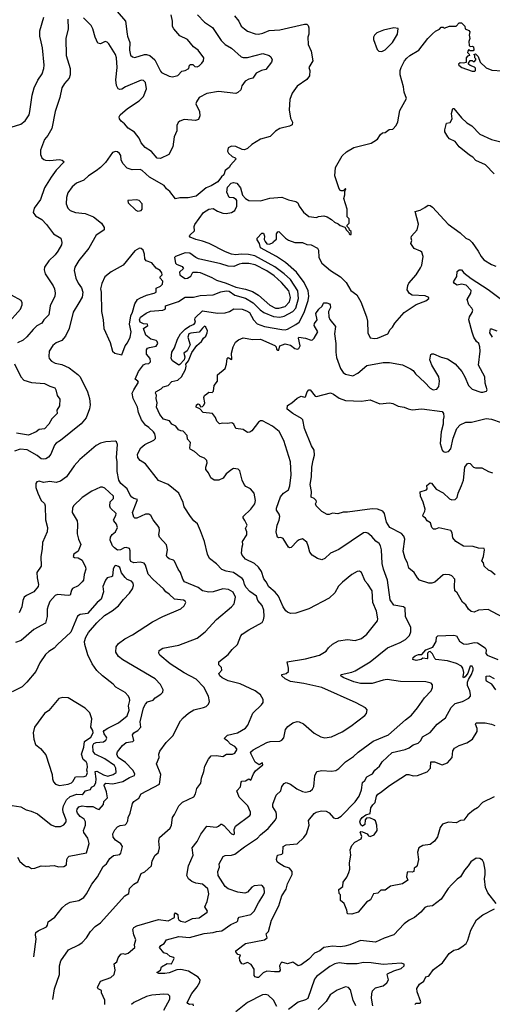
# Model space of a CAD drawing. Extents: x 1933546 to 2138868, y 524910 to 667279.
# Tile 10 of 256: x 1951754 to 1956152, y 540588 to 549749. Entities that reach past the tile are written whole.
import ezdxf

# ---------------------------------------------------------------- set-up
doc = ezdxf.new("R2010")
doc.units = 0

msp = doc.modelspace()

# ---------------------------------------------------------------- linework, layer by layer
at = {"layer": '0CON10XD'}
for points in [[(1951549.5, 548710.5), (1951765, 548777.5), (1951805, 548808.8), (1951840.8, 548865), (1951850, 548895), (1951870, 549045), (1951888.6, 549115), (1951923.8, 549186.2), (1951962.5, 549245), (1951980, 549295), (1951982.5, 549325), (1951966.6, 549486.6), (1951955, 549543.3), (1951941.4, 549595), (1951941.9, 549645), (1951978.9, 549771.1)], [(1953754.5, 549785), (1953792.9, 549735), (1953815, 549688), (1953845, 549662.5), (1953875, 549642.9), (1953945, 549616.9), (1953975, 549615.6), (1954015.5, 549624.5), (1954075, 549646.9), (1954175, 549654.3), (1954405, 549708), (1954426.1, 549706.1), (1954437.5, 549695), (1954443.6, 549673.6), (1954443.3, 549615), (1954436.7, 549585), (1954439.3, 549519.3), (1954466.4, 549456.4), (1954482.5, 549365), (1954446.2, 549305), (1954453.3, 549275), (1954450, 549225), (1954425, 549193.3), (1954335, 549130), (1954288.8, 549065), (1954268, 549005), (1954261.2, 548911.2), (1954273.9, 548833.9), (1954292.5, 548795), (1954289.3, 548770.7), (1954265, 548756.7), (1954175, 548736.2), (1954135, 548711.2), (1954085, 548662.5), (1953995, 548638.2), (1953915, 548587.5), (1953875, 548548.8), (1953845, 548537.5), (1953825, 548540), (1953765, 548570), (1953725, 548572), (1953694.3, 548555.7), (1953688.8, 548525), (1953696.4, 548506.4), (1953730, 548475), (1953760, 548465), (1953767.5, 548455), (1953715.9, 548394.1), (1953705, 548372.5), (1953667.5, 548345), (1953652.5, 548305), (1953632.3, 548287.7), (1953598.3, 548241.7), (1953535, 548203.3), (1953490, 548185), (1953395, 548106), (1953320.7, 548090.7), (1953245, 548092.5), (1953205, 548082.5), (1953151.2, 548151.2), (1953120, 548175), (1953100, 548205), (1952962.5, 548285), (1952895, 548345.7), (1952874.4, 548354.4), (1952801.1, 548351.1), (1952755, 548366.9), (1952715, 548410), (1952699.4, 548445), (1952694, 548485), (1952684.1, 548504.1), (1952665, 548520), (1952645, 548523.3), (1952618.3, 548511.7), (1952551.3, 548418.7), (1952505.3, 548374.7), (1952467.1, 548342.9), (1952395, 548297.1), (1952350.8, 548255), (1952283.4, 548226.6), (1952242.5, 548195), (1952202.8, 548137.2), (1952190, 548095), (1952185.8, 548035), (1952202, 547995), (1952223.8, 547975), (1952274.5, 547954.5), (1952365, 547944.4), (1952441.2, 547915), (1952515.4, 547855.4), (1952541.2, 547815), (1952538.8, 547795), (1952528.8, 547785), (1952465, 547744), (1952396.2, 547623.8), (1952305, 547508), (1952267.1, 547445), (1952261.9, 547415), (1952275.6, 547345), (1952297.2, 547297.2), (1952328.2, 547255), (1952340.4, 547215), (1952335, 547166), (1952305, 547115.7), (1952251.4, 547028.6), (1952215, 546876.7), (1952181.4, 546805), (1952145.4, 546764.6), (1952095, 546742.9), (1952062.2, 546717.8), (1952029.2, 546665), (1952024, 546615), (1952028.8, 546595), (1952051.3, 546571.3), (1952084.5, 546554.5), (1952145, 546540.6), (1952215, 546510.6), (1952295, 546449.2), (1952317.5, 546425), (1952385.8, 546285), (1952404, 546225), (1952409.2, 546165), (1952403, 546127), (1952371.4, 546045), (1952325, 545989.2), (1952135, 545833.1), (1952095, 545810), (1952079.4, 545790.6), (1952042.9, 545705), (1952022.6, 545677.4), (1951998.5, 545661.5), (1951975, 545658.9), (1951955, 545664.4), (1951915.6, 545695), (1951825, 545745.5), (1951758, 545752), (1951705, 545733.5)], [(1952203.1, 549755), (1952204.2, 549664.2), (1952184.4, 549575), (1952186.4, 549415), (1952223.5, 549295), (1952224.4, 549235), (1952214.2, 549205), (1952170.8, 549155), (1952145.8, 549115), (1952128.6, 549025), (1952085.4, 548894.6), (1952054.3, 548735), (1952015, 548670), (1951984.3, 548635), (1951949.2, 548535), (1951948, 548495), (1951961.2, 548465), (1951977.3, 548447.3), (1951995, 548440.8), (1952035, 548440), (1952125, 548448), (1952150.7, 548440.7), (1952167.5, 548425), (1952095, 548350), (1952046.2, 548283.8), (1951985.6, 548185), (1951946.9, 548075), (1951888, 547995), (1951880, 547955), (1951900, 547925), (1951959.1, 547889.1), (1952004.6, 547844.6), (1952067.4, 547757.4), (1952138, 547715), (1952147.1, 547675), (1952143.1, 547655), (1952110.6, 547595), (1952085, 547560.8), (1952025.7, 547505), (1951985.7, 547445), (1951982.9, 547422.9), (1951992.5, 547385), (1952065, 547273.8), (1952078.1, 547245), (1952085.7, 547205), (1952080, 547175), (1952038.5, 547085), (1952026.8, 547003.2), (1951979.2, 546955), (1951960, 546925), (1951915, 546900.6), (1951880.8, 546865), (1951821.2, 546798.8), (1951785, 546768.6), (1951735, 546743.1)], [(1953407.5, 549795), (1953475, 549725.8), (1953549.2, 549675), (1953628.5, 549555), (1953665, 549518.5), (1953725.3, 549485.3), (1953814.7, 549404.7), (1953835, 549396.2), (1953875, 549396.5), (1954015.5, 549435.5), (1954076.7, 549415), (1954092.3, 549402.3), (1954103.6, 549376.4), (1954097.1, 549355), (1954045.2, 549284.8), (1954005, 549276), (1953955, 549250.9), (1953925, 549206), (1953885, 549195.4), (1953851.9, 549178.1), (1953822.6, 549132.6), (1953813.1, 549095), (1953785, 549070.4), (1953765, 549061.3), (1953605, 549081.1), (1953495, 549063.5), (1953425.8, 549025), (1953398, 548985), (1953392.5, 548965), (1953427.5, 548895), (1953430, 548855), (1953418.3, 548821.7), (1953389.2, 548810.8), (1953285, 548821.4), (1953244.4, 548805.6), (1953227.5, 548792.5), (1953216, 548765), (1953215.7, 548715), (1953191.3, 548658.7), (1953178.6, 548565), (1953142.5, 548495), (1953065, 548455.8), (1953035, 548459.4), (1952982.1, 548522.1), (1952920.3, 548560.3), (1952885, 548604), (1952865, 548645.7), (1952823.4, 548703.4), (1952765, 548740), (1952728.6, 548778.6), (1952697.5, 548805), (1952684.2, 548825), (1952680.8, 548845), (1952688, 548865), (1952756.4, 548923.6), (1952865, 548992.5), (1952905, 549034.2), (1952933.8, 549105), (1952926.4, 549165), (1952905, 549184.3), (1952885, 549187.1), (1952738.8, 549125), (1952705, 549102.9), (1952685, 549098), (1952671.2, 549105), (1952654.2, 549135), (1952648.1, 549188.1), (1952661.8, 549305), (1952656.4, 549395), (1952645, 549426.2), (1952585, 549523.8), (1952568.8, 549538.8), (1952550, 549545), (1952505, 549523.3), (1952480.5, 549530.5), (1952455, 549586.7), (1952435.5, 549665), (1952420.6, 549695), (1952349.2, 549765)], [(1952661.1, 549825), (1952740, 549735), (1952754.6, 549614.6), (1952756.5, 549595), (1952780, 549535), (1952774.6, 549465), (1952785, 549420), (1952805, 549402), (1952825.8, 549395.8), (1952915, 549425.6), (1952935, 549425.6), (1952965, 549414.4), (1953011.1, 549375), (1953065, 549268.6), (1953075, 549258), (1953145, 549223.3), (1953175, 549216.7), (1953225, 549230), (1953261.7, 549268.3), (1953295, 549276.2), (1953327.5, 549295), (1953333.8, 549325), (1953345, 549331.2), (1953365, 549333.3), (1953385, 549312.5), (1953405, 549310), (1953425, 549320), (1953450, 549345), (1953464.1, 549365.9), (1953466.7, 549395), (1953415, 549466.7), (1953372, 549495), (1953315.6, 549565.6), (1953245, 549598), (1953187.5, 549665), (1953176.2, 549686.2), (1953175.8, 549735), (1953163.1, 549793.1)], [(1955125, 549453.8), (1955155, 549468), (1955222, 549535), (1955271.2, 549615), (1955275, 549667.5), (1955235, 549673.3), (1955139.5, 549650.5), (1955077.5, 549625), (1955056.7, 549605), (1955046.7, 549585), (1955047, 549563), (1955080.5, 549470.5), (1955095, 549456.7), (1955125, 549453.8)], [(1955050, 548615), (1955083, 548637), (1955110.7, 548679.3), (1955130, 548695), (1955155, 548700), (1955193, 548727), (1955225, 548730), (1955257, 548763), (1955271.7, 548798.3), (1955292.5, 548905), (1955352.5, 549015), (1955331.2, 549075), (1955325.6, 549124.4), (1955295.3, 549235.3), (1955295.4, 549275), (1955302.9, 549305), (1955335.3, 549364.7), (1955358.1, 549391.9), (1955384, 549416), (1955468, 549465), (1955552.5, 549575), (1955595, 549616.2), (1955625, 549643.3), (1955659.3, 549660.7), (1955675, 549680), (1955695, 549680), (1955705, 549670), (1955755, 549687.5), (1955815, 549690), (1955845, 549720), (1955865, 549720), (1955895, 549690), (1955900, 549665), (1955935, 549647.5), (1955942.5, 549635), (1955936.7, 549605), (1955942.5, 549575), (1955932.5, 549545), (1955937.5, 549507.5), (1955945, 549500), (1955965, 549502.5), (1955976.4, 549496.4), (1955981.7, 549468.3), (1955975, 549460), (1955945, 549460), (1955935, 549470), (1955923, 549457), (1955920, 549445), (1955938.3, 549428.3), (1955940, 549415), (1955921.7, 549408.3), (1955910, 549395), (1955908.3, 549351.7), (1955885, 549343.3), (1955852, 549348), (1955836.7, 549335), (1955841.2, 549325), (1955870, 549305), (1955965, 549268.8), (1955990.7, 549269.3), (1955997, 549277), (1955995, 549297.5), (1955985, 549307.5), (1955945, 549322.5), (1955930, 549335), (1955930, 549345), (1955945, 549370), (1955965, 549370), (1955975, 549360), (1955985, 549360), (1956000, 549375), (1956000, 549385), (1955990, 549395), (1955990, 549415), (1955980, 549425), (1955995, 549430), (1956020, 549405), (1956040, 549355), (1956095, 549300), (1956148.3, 549278.3), (1956245, 549272.5)], [(1956170.6, 548315), (1956087.4, 548397.4), (1955997.6, 548437.6), (1955971.1, 548471.1), (1955938.8, 548488.8), (1955845, 548567.1), (1955807.5, 548615), (1955755, 548640.4), (1955737.6, 548657.6), (1955711.8, 548705), (1955711.2, 548725), (1955725.3, 548784.7), (1955758.8, 548791.2), (1955778.6, 548825), (1955773.8, 548875), (1955785, 548923.3), (1955795, 548924), (1955866, 548836), (1955915, 548790.6), (1955960.2, 548760.2), (1956035, 548684.2), (1956145, 548634.4), (1956295, 548595.6)], [(1952064.1, 540632), (1952079.2, 540730.8), (1952123.3, 540865), (1952123.1, 540945), (1952136.4, 540993.6), (1952208.8, 541095), (1952305, 541140.8), (1952335.5, 541164.5), (1952376, 541205), (1952414.3, 541265.7), (1952455, 541311.2), (1952505, 541346), (1952731.7, 541598.3), (1952770.8, 541619.2), (1952775.7, 541665), (1952815.7, 541704.3), (1952853.4, 541726.6), (1952885.7, 541804.3), (1952918, 541822), (1952979.2, 541875), (1952985.8, 541924.2), (1953013.8, 541975), (1953041.7, 541998.3), (1953050, 542015), (1953056, 542045), (1953050, 542105), (1953055, 542140), (1953153.6, 542226.4), (1953166, 542255), (1953175, 542327.5), (1953196, 542355), (1953235, 542433.8), (1953270.3, 542469.7), (1953375, 542517.5), (1953388.8, 542545), (1953401.2, 542595), (1953440, 542645), (1953446.8, 542693.2), (1953468, 542755), (1953476.2, 542805), (1953510.3, 542869.7), (1953535, 542901.2), (1953586, 542904), (1953645, 542892.3), (1953678, 542915), (1953735, 542915.3), (1953755, 542925.4), (1953775.6, 542955), (1953775.7, 542965), (1953756.3, 542986.3), (1953715, 543009.1), (1953688.8, 543038.8), (1953662.5, 543055), (1953660, 543065), (1953689.3, 543090.7), (1953780, 543115), (1953855, 543158), (1953877.5, 543185), (1953925, 543296.7), (1954005.9, 543374.1), (1954020, 543395), (1954020, 543425), (1953995.8, 543465.8), (1953945, 543503.8), (1953805, 543570), (1953695, 543596.5), (1953639.2, 543625), (1953616, 543645), (1953605.8, 543665), (1953634.3, 543695.7), (1953632.6, 543722.6), (1953606.6, 543746.6), (1953606.8, 543773.2), (1953695, 543842), (1953732, 543888), (1953782, 543935), (1953812.9, 544015), (1953825, 544032), (1953885, 544072.5), (1954010.3, 544139.7), (1954024.3, 544165.7), (1954030, 544195), (1954025.6, 544255), (1954009.5, 544299.5), (1953969.2, 544345), (1953956.9, 544385), (1953895, 544429.5), (1953862, 544465), (1953847.1, 544495), (1953838.1, 544535), (1953825, 544550.4), (1953745, 544606.5), (1953675, 544618.2), (1953633.9, 544633.9), (1953585, 544686), (1953522, 544735), (1953502.5, 544775), (1953472.7, 544892.7), (1953438, 544992), (1953408.1, 545058.1), (1953375.8, 545085.8), (1953344, 545125), (1953283.8, 545215), (1953275.8, 545255.8), (1953233.8, 545345), (1953136, 545425), (1953045, 545461.1), (1952925.8, 545615), (1952875, 545648.8), (1952854, 545675), (1952850.8, 545705), (1952882, 545765), (1952918.8, 545795), (1953002.4, 545837.6), (1953016.6, 545853.4), (1953018.6, 545865), (1953011.8, 545895), (1953000, 545915), (1952956.1, 545956.1), (1952924.2, 545975), (1952886.4, 546025), (1952860.9, 546095), (1952851.5, 546145), (1952809.6, 546225), (1952801.4, 546275), (1952815.5, 546305), (1952860, 546375), (1952855, 546386.7), (1952827.5, 546405), (1952859.2, 546475), (1952905, 546538.6), (1952925, 546547.3), (1952955, 546549.5), (1952970.5, 546565), (1952969.1, 546595), (1952935, 546637.5), (1952933.2, 546676.8), (1952945, 546691.2), (1952961.3, 546698.7), (1953025, 546711.2), (1953038.6, 546735), (1953035, 546753.3), (1953024, 546765), (1952975, 546775.6), (1952927.5, 546815), (1952906.2, 546875), (1952946.7, 546905), (1952942.5, 546915), (1952905, 546920.5), (1952875.2, 546935.2), (1952868.3, 546955), (1952878.9, 546981.1), (1952930.3, 547019.7), (1952971.7, 547038.3), (1953087.5, 547045), (1953106.7, 547055), (1953112.5, 547065), (1953110, 547085), (1953119.3, 547090.7), (1953233, 547127), (1953295, 547166.7), (1953373, 547167), (1953435, 547183.8), (1953555, 547187.5), (1953624.6, 547215.4), (1953674.8, 547225.2), (1953705, 547223.3), (1953755, 547186.1), (1953855, 547158.1), (1953928.2, 547115), (1953990.6, 547050.6), (1954025, 547023.8), (1954115, 546988), (1954175, 546982.5), (1954215, 546989.4), (1954296.7, 547033.3), (1954323.8, 547066.2), (1954348.6, 547155), (1954342, 547225), (1954275, 547330), (1954214.8, 547385), (1954129.3, 547449.3), (1953941.1, 547551.1), (1953883.9, 547563.9), (1953815, 547567.5), (1953765, 547562.3), (1953725, 547567.8), (1953668.9, 547588.9), (1953517.1, 547665), (1953455, 547688.2), (1953392.5, 547702.5), (1953342, 547725), (1953334.2, 547735), (1953336.2, 547745), (1953380.9, 547785), (1953377.8, 547825), (1953385, 547842), (1953465.6, 547954.4), (1953515, 547986.7), (1953555, 547993.3), (1953595, 547966), (1953645, 547948.1), (1953675, 547944.4), (1953726.6, 547953.4), (1953755.5, 547974.5), (1953774.3, 548015), (1953773.8, 548065), (1953767.1, 548077.1), (1953745, 548090), (1953702.5, 548095), (1953683.3, 548145), (1953688.3, 548191.7), (1953723, 548227), (1953745, 548232.5), (1953775, 548227.5), (1953808.8, 548185), (1953827.7, 548117.7), (1953855.8, 548085.8), (1953885, 548068), (1953995, 548062.5), (1954081.7, 548088.3), (1954193.2, 548096.8), (1954255, 548073.1), (1954325, 548056.2), (1954343.3, 548045), (1954353.8, 548015), (1954395, 547956.7), (1954445, 547917.5), (1954515, 547907.5), (1954535, 547916.7), (1954585, 547923.3), (1954615, 547913.3), (1954655, 547891.2), (1954685, 547863.8), (1954718.3, 547848.3), (1954735, 547832.5), (1954778.3, 547818.3), (1954795, 547790), (1954818.3, 547768.3), (1954820, 547755), (1954825, 547750), (1954838.3, 547751.7), (1954838.3, 547778.3), (1954821.7, 547791.7), (1954820, 547805), (1954800, 547825), (1954801.7, 547838.3), (1954820, 547855), (1954820, 547895), (1954802.5, 547915), (1954802.5, 547985), (1954770, 548085), (1954780, 548120), (1954780, 548150), (1954790, 548175), (1954785, 548178.8), (1954765, 548157.5), (1954745, 548156.7), (1954733.6, 548163.6), (1954722.5, 548185), (1954686.4, 548296.4), (1954692.9, 548375), (1954755, 548481.4), (1954795, 548518.9), (1954865, 548560), (1955025, 548600), (1955050, 548615)], [(1952855, 547967.5), (1952885, 547972.5), (1952893, 547987), (1952893.3, 548035), (1952866.7, 548065), (1952845, 548071.2), (1952760, 548065), (1952762.5, 548045), (1952836.4, 547976.4), (1952855, 547967.5)], [(1954995, 544496.9), (1954970, 544525), (1954935.5, 544605.5), (1954915, 544618.8), (1954895, 544616), (1954845, 544587.5), (1954758, 544515), (1954722.1, 544477.9), (1954686, 544415), (1954635, 544367.5), (1954445, 544266.9), (1954325, 544225.6), (1954275, 544223.1), (1954245.4, 544235.4), (1954229.8, 544249.8), (1954206.5, 544285), (1954161.5, 544385), (1954131.5, 544421.5), (1954072.4, 544472.4), (1954048.6, 544518.6), (1954026.5, 544546.5), (1954003.6, 544615), (1953976.3, 544656.3), (1953938, 544688), (1953855, 544730), (1953825, 544766.2), (1953816.8, 544786.8), (1953824.4, 544845.6), (1953830, 544865), (1953827.3, 544895), (1953866.7, 544955), (1953866.8, 544985), (1953855.6, 545015), (1953871.2, 545045), (1953850.8, 545090.8), (1953832.9, 545115), (1953834.2, 545125), (1953906.2, 545193.8), (1953942.7, 545245), (1953950, 545275), (1953936.7, 545345), (1953903.3, 545383.3), (1953860, 545405), (1953842.5, 545425), (1953823, 545463), (1953801.7, 545551.7), (1953787, 545567), (1953745, 545573.3), (1953727.5, 545565), (1953675, 545523.3), (1953647.5, 545482.5), (1953607.5, 545465), (1953565, 545464), (1953534, 545485), (1953512.1, 545532.1), (1953487.5, 545565), (1953487.1, 545585), (1953498.8, 545625), (1953495, 545646.5), (1953475, 545669.5), (1953435, 545686.1), (1953380.8, 545730.8), (1953341.9, 545751.9), (1953336.5, 545765), (1953344.2, 545815), (1953317.1, 545845), (1953311.3, 545881.3), (1953275, 545920.6), (1953253.3, 545925), (1953233.4, 545933.4), (1953206.8, 545966.8), (1953170.7, 545985), (1953147.8, 546017.8), (1953092.8, 546032.8), (1953059.6, 546075), (1953027.2, 546145), (1953032.9, 546185), (1953024.6, 546225.4), (1953026.4, 546255), (1953018.1, 546275), (1953020, 546285), (1953071.8, 546315), (1953088, 546332), (1953135.6, 546345), (1953168.5, 546381.5), (1953225, 546393.6), (1953260.7, 546425), (1953297, 546493), (1953303.8, 546523.8), (1953300.6, 546545), (1953325.5, 546574.5), (1953356.5, 546653.5), (1953401.5, 546718.5), (1953444.8, 546755.2), (1953463.7, 546786.3), (1953485.7, 546805), (1953500, 546835), (1953500.4, 546855), (1953485, 546887.5), (1953475, 546895.8), (1953455, 546880), (1953425, 546840), (1953346.8, 546833.2), (1953328.8, 546825), (1953320, 546795), (1953340.8, 546725), (1953313.3, 546666.7), (1953282.5, 546645), (1953292.2, 546612.2), (1953285.3, 546584.7), (1953245, 546540), (1953235, 546536), (1953175, 546574.4), (1953162.2, 546595), (1953171.4, 546655), (1953195.3, 546694.7), (1953221.9, 546775), (1953249.6, 546825), (1953295, 546870.9), (1953335, 546897.9), (1953377.1, 546915), (1953388.9, 546935), (1953382.9, 546955), (1953385.7, 546975), (1953455, 547040), (1953595, 547019.7), (1953665, 547022.2), (1953706.2, 547033.8), (1953748.3, 547058.3), (1953824.8, 547054.8), (1953865, 547041.1), (1953893.2, 547023.2), (1953929.3, 546955), (1953965, 546917.6), (1954033.8, 546895), (1954192.9, 546867.1), (1954225, 546863.8), (1954245, 546868.6), (1954325, 546911.7), (1954355, 546935.4), (1954401.6, 547025), (1954439.8, 547135), (1954445.6, 547175), (1954438, 547225), (1954402.2, 547305), (1954331, 547401), (1954229, 547489), (1954144.1, 547544.1), (1953994, 547625), (1953986.4, 547666.4), (1953965, 547700), (1953963.3, 547715), (1954007.7, 547762.3), (1954023.9, 547763.9), (1954031.8, 547735), (1954030.6, 547705), (1954038.6, 547685), (1954055, 547661.9), (1954078.6, 547661.4), (1954113.6, 547676.4), (1954116, 547685), (1954142.9, 547707.1), (1954145, 547756.7), (1954155, 547774), (1954165, 547778.8), (1954228, 547715), (1954255, 547698.1), (1954315, 547676.9), (1954385, 547674.5), (1954425, 547657.7), (1954465, 547655.6), (1954525, 547622.9), (1954534.3, 547605), (1954536.6, 547536.6), (1954564.3, 547485), (1954645, 547414.3), (1954740.8, 547355), (1954792.2, 547302.2), (1954835, 547228), (1954890.3, 547190.3), (1954927.5, 547125), (1954980, 546985), (1954989.4, 546945), (1954994, 546835), (1955015, 546788.8), (1955055, 546781.9), (1955085, 546786.5), (1955180, 546825), (1955200.8, 546865), (1955222.6, 546887.4), (1955244.2, 546925), (1955332, 547025), (1955406.7, 547073.3), (1955445, 547100), (1955535, 547132.5), (1955560, 547155), (1955560, 547165), (1955528.3, 547178.3), (1955405, 547187.1), (1955382, 547202), (1955360.6, 547235), (1955365.6, 547275), (1955375, 547298), (1955444.3, 547375), (1955485, 547440), (1955495.6, 547465), (1955510, 547545), (1955495.9, 547585.9), (1955485, 547596), (1955425, 547619.2), (1955394.3, 547665), (1955404.2, 547695), (1955398.6, 547715), (1955401.4, 547735), (1955452.5, 547795), (1955464.5, 547845), (1955433.3, 547965), (1955482, 547978), (1955525, 548000), (1955555, 548023.8), (1955575, 548020), (1955595.8, 548005), (1955740, 547845), (1955852, 547765), (1955905, 547717.1), (1955939.1, 547699.1), (1955964, 547675), (1956020.8, 547595), (1956047.5, 547545), (1956074.5, 547514.5), (1956145, 547470), (1956185, 547454.2)], [(1952705, 546630), (1952735.5, 546714.5), (1952757.6, 546742.4), (1952782.5, 546795), (1952790.6, 546845), (1952776.3, 546915), (1952789, 546995), (1952805, 547027.5), (1952826.1, 547103.9), (1952851.8, 547145), (1952870.8, 547159.2), (1952935.2, 547184.8), (1953006.9, 547203.1), (1953023.3, 547215), (1953025, 547250), (1953065, 547270), (1953081.7, 547288.3), (1953087, 547317), (1953060, 547345), (1953060, 547355), (1953080, 547375), (1953077.5, 547395), (1953060, 547415), (1953025, 547437.5), (1952985, 547487.5), (1952932.5, 547505), (1952920, 547525), (1952915.9, 547565.9), (1952903.6, 547603.6), (1952885, 547620), (1952868.3, 547621.7), (1952825, 547596.7), (1952715.8, 547464.2), (1952605, 547403.8), (1952546.2, 547355), (1952518.6, 547295), (1952507.1, 547245), (1952513.1, 547215), (1952514.2, 547034.2), (1952530, 546955), (1952537.5, 546875), (1952596.4, 546746.4), (1952617.5, 546665), (1952640, 546645), (1952705, 546630)], [(1954165, 547063.7), (1954225, 547080.2), (1954264.8, 547125), (1954275.6, 547165), (1954258.2, 547225), (1954190.6, 547305), (1954122.7, 547365), (1954055, 547411.7), (1953945, 547466.5), (1953885, 547480.2), (1953825, 547481), (1953795.3, 547475.3), (1953747.8, 547452.2), (1953695, 547455.1), (1953626.9, 547476.9), (1953419.2, 547525), (1953392.5, 547535), (1953336.7, 547575), (1953295, 547580.4), (1953203.8, 547545), (1953196.2, 547535), (1953202.7, 547482.7), (1953212.9, 547472.9), (1953265, 547452), (1953278, 547435), (1953240.7, 547399.3), (1953243.3, 547375), (1953261.3, 547361.3), (1953295, 547341.8), (1953315, 547343.5), (1953348.3, 547361.7), (1953365, 547398.8), (1953409.1, 547400.9), (1953434.2, 547395.8), (1953541.6, 547351.6), (1953584.5, 547324.5), (1953675, 547298.3), (1953765, 547260), (1953855, 547242.2), (1953920.3, 547220.3), (1953975.4, 547185.4), (1954082.2, 547092.2), (1954134.2, 547064.2), (1954165, 547063.7)], [(1953472.3, 541247.7), (1953555, 541255.5), (1953585, 541265.5), (1953635, 541271.1), (1953719.8, 541330.2), (1953774.6, 541355.4), (1953784.2, 541365), (1953786.2, 541385), (1953795, 541398), (1953905, 541424.3), (1953935.6, 541455), (1953975, 541531.2), (1954024.3, 541605), (1954032.1, 541627.9), (1954027.9, 541667.9), (1954015, 541690), (1954000, 541695), (1953935, 541690), (1953913, 541677), (1953875, 541631.2), (1953849.5, 541620.5), (1953785, 541631.4), (1953695, 541661.4), (1953665, 541684.2), (1953602.5, 541785), (1953597.5, 541825), (1953612.5, 541865), (1953610, 541895), (1953646.8, 541963.2), (1953665, 541972.9), (1953725.9, 541974.1), (1953755, 541983.8), (1953846.7, 542053.3), (1953967.4, 542132.6), (1953993.9, 542166.1), (1954065.2, 542224.8), (1954134.5, 542305), (1954143.8, 542325), (1954145.4, 542355.4), (1954141.1, 542375), (1954110.6, 542425), (1954108.8, 542451.2), (1954140.8, 542535), (1954182.9, 542575), (1954195, 542613.3), (1954216.1, 542643.9), (1954235, 542651.2), (1954275, 542635.8), (1954332.7, 542592.7), (1954385, 542566.8), (1954415, 542563.1), (1954457.5, 542572.5), (1954479.1, 542590.9), (1954490, 542615), (1954502.2, 542715), (1954520, 542755), (1954565, 542764.3), (1954655, 542755.7), (1954697, 542763), (1954725, 542781.2), (1954786, 542845), (1954860, 542895), (1954904, 542935), (1954997.1, 543002.9), (1955045, 543035.6), (1955185, 543094.3), (1955345, 543235.7), (1955401.7, 543278.3), (1955457.1, 543345), (1955520.7, 543439.3), (1955582, 543505), (1955596, 543535), (1955595, 543560), (1955582.5, 543575), (1955535, 543588.6), (1955299.1, 543590.9), (1955175, 543608.9), (1955135, 543604.4), (1955035, 543572.9), (1954925, 543572.3), (1954865, 543587.3), (1954765, 543627.5), (1954741.2, 543645), (1954744.2, 543655.8), (1954845, 543679.2), (1954875, 543690), (1955015, 543773.6), (1955178, 543905), (1955295, 543953.6), (1955345, 543983.3), (1955381.4, 544018.6), (1955393.5, 544055), (1955394.4, 544095), (1955344.4, 544195.6), (1955342.5, 544275), (1955325, 544286.2), (1955235, 544302.2), (1955200.4, 544350.4), (1955175.5, 544535), (1955140.6, 544635), (1955128.7, 544688.7), (1955120, 544815), (1955111.4, 544855), (1955099.2, 544875), (1955067.8, 544897.8), (1955031.2, 544941.2), (1954995, 544971.9), (1954975, 544978.1), (1954953.3, 544975), (1954725, 544820), (1954645.5, 544784.5), (1954595, 544734.2), (1954565, 544724.3), (1954525, 544734.4), (1954475, 544768.1), (1954454.5, 544795), (1954439.6, 544855), (1954425, 544887.1), (1954387.4, 544917.4), (1954355, 544909.4), (1954335, 544896.7), (1954280.9, 544839.1), (1954265, 544835.7), (1954255, 544841.4), (1954205, 544922.7), (1954185, 544930), (1954165, 544926.7), (1954154.2, 544934.2), (1954146.1, 544956.1), (1954140.8, 544985), (1954149.5, 545045), (1954168.9, 545091.1), (1954175.7, 545125.7), (1954169.7, 545149.7), (1954144.5, 545184.5), (1954143.1, 545205), (1954180.4, 545309.6), (1954210.4, 545345), (1954254.4, 545375.6), (1954268, 545412), (1954281.3, 545515), (1954275.3, 545635), (1954212.3, 545835), (1954168.6, 545918.6), (1954105.6, 545965.6), (1954015, 546016.6), (1953995, 546015.3), (1953975, 546003.4), (1953915, 545924.5), (1953895, 545911.1), (1953875, 545906.7), (1953835, 545934.8), (1953766.6, 545946.6), (1953746, 545986), (1953728.3, 545998.3), (1953685, 545991.2), (1953645, 545994.6), (1953615, 545987.5), (1953588, 546015), (1953575, 546047.5), (1953547.5, 546085), (1953460, 546095), (1953429.3, 546129.3), (1953396.7, 546145), (1953399.2, 546165), (1953415, 546174), (1953427, 546167), (1953437, 546147), (1953455, 546150), (1953468.1, 546161.9), (1953476.4, 546185), (1953468.7, 546235), (1953475, 546252.3), (1953495, 546266.7), (1953515, 546284), (1953545, 546280), (1953558.3, 546291.7), (1953562.9, 546345), (1953595.8, 546384.2), (1953595, 546443.3), (1953666.2, 546505), (1953678.8, 546545), (1953685, 546597.5), (1953695, 546606.2), (1953725, 546586.7), (1953728.6, 546591.4), (1953724.4, 546645), (1953741.4, 546705), (1953762.7, 546747.3), (1953789.3, 546770.7), (1953835, 546788), (1953925, 546774), (1953995, 546775.5), (1954127, 546717), (1954140, 546705), (1954145, 546683.3), (1954155, 546674.3), (1954166, 546675), (1954175.8, 546715), (1954225, 546731.8), (1954275, 546722.1), (1954315, 546688.2), (1954337.9, 546682.1), (1954350.9, 546689.1), (1954364.5, 546715), (1954349.2, 546785), (1954353.3, 546795), (1954415, 546786.8), (1954465, 546767.3), (1954478.8, 546771.2), (1954493.4, 546786.6), (1954527.1, 546845), (1954495.6, 546905), (1954497.6, 546922.4), (1954523.4, 546956.6), (1954511.1, 547015), (1954538.2, 547055), (1954567.7, 547082.3), (1954579.8, 547110.2), (1954585, 547115.4), (1954613.7, 547113.7), (1954635.6, 547105.6), (1954644, 547095), (1954645, 547072.5), (1954626.6, 547033.4), (1954629.4, 546985), (1954639.3, 546959.3), (1954694.2, 546895), (1954684.3, 546825), (1954696.7, 546735), (1954695.6, 546655), (1954703.3, 546605), (1954740.8, 546505), (1954765, 546465.8), (1954785, 546450), (1954855, 546435.7), (1954899.8, 546460.2), (1954985, 546531.4), (1955135, 546560), (1955195, 546560), (1955315, 546537.1), (1955390.9, 546500.9), (1955416.2, 546485), (1955436.2, 546455), (1955523.6, 546373.6), (1955575, 546320), (1955602.5, 546305), (1955635, 546310.8), (1955655.7, 546335), (1955660.5, 546385), (1955653.3, 546425), (1955590, 546535), (1955571.9, 546585), (1955581.2, 546635), (1955588.8, 546641.2), (1955605, 546640.8), (1955675, 546609.2), (1955735, 546594), (1955805, 546548), (1955868, 546475), (1955897.5, 546425), (1955930, 546345), (1955965, 546310), (1956045, 546282.5), (1956065, 546282), (1956097.7, 546292.3), (1956103.3, 546305), (1956086.8, 546366.8), (1956083.1, 546425), (1956023.1, 546535), (1956038.5, 546665), (1956037.1, 546705), (1956026, 546735), (1956005, 546755.7), (1955980.4, 546795), (1955965, 546842.5), (1955933.9, 546955), (1955940.5, 546985), (1955965.6, 547025), (1955969.5, 547045), (1955960.6, 547065), (1955934, 547095), (1955918, 547145), (1955953.6, 547205), (1955955, 547230), (1955908.2, 547278.2), (1955865, 547288.6), (1955825, 547278.9), (1955798.8, 547295), (1955790.7, 547310.7), (1955821.2, 547358.8), (1955825.4, 547405), (1955845, 547422.7), (1955865, 547420), (1955885.8, 547395), (1955955, 547339.4), (1956115, 547238.9), (1956226.2, 547156.2)], [(1951635, 546911.4), (1951762.5, 547055), (1951777.1, 547095), (1951777.1, 547115), (1951766.4, 547136.4), (1951677.3, 547187.3)], [(1956152.4, 546795), (1956129.5, 546835), (1956135, 546872.5), (1956145, 546872.5), (1956193.5, 546853.5)], [(1951706.2, 546546.2), (1951765.4, 546425.4), (1951791.2, 546395), (1951865, 546372.2), (1951983.5, 546363.5), (1952035, 546338.1), (1952080, 546325), (1952091.9, 546305), (1952102.1, 546252.1), (1952126.9, 546216.9), (1952125.3, 546154.7), (1952100.8, 546115), (1952103.1, 546085), (1952054, 546036), (1952025.7, 545984.2), (1951985, 545942), (1951935, 545934.5), (1951906, 545914), (1951837.1, 545882.9), (1951725, 545901.5)], [(1956332.6, 544142.6), (1956115, 544260.6), (1956025, 544254.2), (1955984.4, 544235.6), (1955955, 544241.1), (1955930, 544265), (1955905.8, 544305), (1955875, 544330.8), (1955825, 544416), (1955804.3, 544434.3), (1955799.2, 544475), (1955802, 544545), (1955775, 544574.2), (1955755, 544584.2), (1955715, 544587.5), (1955695, 544582.5), (1955616.7, 544515), (1955590, 544505), (1955560, 544505), (1955473.8, 544535), (1955454.5, 544554.5), (1955424.4, 544604.4), (1955376.2, 544645), (1955362, 544695), (1955340, 544735), (1955323.5, 544805), (1955338.1, 544915), (1955329.2, 544945), (1955308.2, 544968.2), (1955199.4, 545025), (1955167.1, 545075), (1955148.1, 545155), (1955133.8, 545175), (1955085, 545195.5), (1955035, 545198.9), (1954805, 545166.2), (1954765, 545166), (1954715, 545150), (1954665, 545158.8), (1954635, 545146.2), (1954616.1, 545146.1), (1954565, 545172.5), (1954513.3, 545225), (1954506.2, 545245), (1954517, 545263), (1954514.2, 545275), (1954495, 545292.5), (1954466.2, 545306.2), (1954468.8, 545358.8), (1954455.7, 545425), (1954468.1, 545495), (1954472.5, 545585), (1954485, 545650), (1954496.7, 545696.7), (1954494.2, 545744.2), (1954468.8, 545785), (1954406, 545945), (1954390, 546025), (1954377.8, 546037.8), (1954295, 546083.8), (1954242.5, 546125), (1954245, 546160), (1954287.3, 546182.7), (1954335, 546226), (1954375, 546247.5), (1954405, 546237.5), (1954415, 546240.8), (1954428.6, 546285), (1954445, 546306), (1954455.9, 546305.9), (1954504.2, 546245), (1954515, 546242.2), (1954645, 546275.6), (1954675, 546264.3), (1954728.2, 546228.2), (1954785, 546204.4), (1954935, 546199.4), (1955015, 546210.8), (1955105, 546176.2), (1955195, 546182.5), (1955225, 546179.2), (1955276.1, 546153.9), (1955332.7, 546142.7), (1955367.8, 546127.8), (1955405, 546119.4), (1955495, 546128.5), (1955685, 546103.3), (1955698, 546085), (1955702.5, 546055), (1955694.2, 546025), (1955694, 545985), (1955676.2, 545915), (1955666, 545806), (1955685, 545743.3), (1955695, 545732), (1955715, 545724.3), (1955745, 545730), (1955765.6, 545755), (1955788.6, 545855), (1955823.4, 545946.6), (1955852.1, 545977.9), (1955905, 546004), (1955960, 546005), (1956095, 546038.1), (1956145, 546031.9), (1956235, 546000.8)], [(1951886.3, 541029.1), (1951906.4, 541195), (1951900.9, 541235), (1951904.6, 541255.4), (1951925, 541271.9), (1952002.1, 541307.9), (1952014, 541325), (1952018.8, 541355), (1952079.8, 541400.2), (1952149.2, 541485), (1952185, 541515.8), (1952225, 541537.5), (1952305.5, 541554.5), (1952349.7, 541580.3), (1952375.8, 541615), (1952425, 541706), (1952478.6, 541775), (1952531.2, 541868.8), (1952562.5, 541895), (1952594, 541945), (1952628.5, 541971.5), (1952687.2, 541982.8), (1952696.1, 541995), (1952709.5, 542055), (1952695, 542080.8), (1952644.2, 542115), (1952623, 542143), (1952620, 542175), (1952639.1, 542210.9), (1952665, 542239.2), (1952688.8, 542251.2), (1952735, 542257.1), (1952749.2, 542270.8), (1952762, 542295), (1952763.8, 542325), (1952781.1, 542365), (1952804.4, 542455.6), (1952816.7, 542475), (1952864.4, 542505.6), (1952883.8, 542545), (1953055.5, 542635), (1953068.6, 542725), (1953026.7, 542825), (1953053.3, 542885), (1953050, 542915), (1953056.8, 542943.2), (1953117.3, 543022.7), (1953178.8, 543085), (1953252, 543225), (1953275.6, 543254.4), (1953323.7, 543296.3), (1953375, 543328.6), (1953465, 543348), (1953490.8, 543359.2), (1953510.5, 543379.5), (1953521.2, 543405), (1953512.5, 543455), (1953467.2, 543537.2), (1953395, 543612.9), (1953285, 543673.1), (1953155, 543754.5), (1953058.8, 543835), (1953048, 543855), (1953051.4, 543878.6), (1953085, 543902), (1953235, 543930.6), (1953406.2, 543995), (1953480, 544055), (1953585, 544168), (1953724, 544285), (1953748.6, 544315), (1953763.1, 544375), (1953741.1, 544421.1), (1953698.3, 544448.3), (1953645, 544454), (1953555, 544424.5), (1953515, 544422.5), (1953454.7, 544434.7), (1953415.9, 544465.9), (1953289.1, 544519.1), (1953272.8, 544542.8), (1953251.4, 544605), (1953227.6, 544637.6), (1953195, 544709.4), (1953185, 544720.6), (1953145, 544732), (1953127.3, 544747.3), (1953120, 544765), (1953128.1, 544815), (1953121.7, 544861.7), (1953056, 544935), (1953050, 544955), (1953055.9, 544995.9), (1953052.9, 545025), (1952995.7, 545095), (1952976, 545135), (1952956.8, 545146.8), (1952925, 545148.7), (1952845, 545111.4), (1952825, 545112), (1952815, 545120), (1952802.9, 545165), (1952838.5, 545251.5), (1952850, 545285), (1952815, 545292.9), (1952796.2, 545306.2), (1952781.5, 545325), (1952754.6, 545384.6), (1952694.5, 545435), (1952675.6, 545465), (1952661.8, 545545), (1952661.6, 545635), (1952655.4, 545675), (1952662.9, 545795), (1952655, 545822.5), (1952645, 545826.2), (1952557.3, 545822.7), (1952505, 545808.8), (1952465, 545785.8), (1952312.8, 545657.2), (1952262, 545598), (1952188.6, 545495), (1952135, 545454.4), (1952095, 545443.5), (1952035, 545453.6), (1951975, 545443.1), (1951936.2, 545453.8), (1951915, 545450), (1951904, 545435), (1951905.8, 545395), (1951922.2, 545342.2), (1951955.4, 545275.4), (1951985, 545246), (1951992.2, 545225), (1951995.8, 545095), (1952012.5, 545025), (1952008.6, 544985), (1951965.6, 544884.4), (1951963.1, 544825), (1951949.4, 544755), (1951954, 544665), (1951914.3, 544605), (1951916, 544555), (1951929.2, 544495), (1951926.7, 544475), (1951887.1, 544425), (1951817.1, 544392.9), (1951796.7, 544375), (1951782.5, 544345), (1951774.4, 544285), (1951749.3, 544230.7)], [(1956177.5, 544585), (1956137, 544617), (1956115.9, 544625.9), (1956075.6, 544665), (1956070, 544695), (1956056, 544715), (1956069.2, 544755), (1956079.2, 544815), (1956075, 544828), (1956023.3, 544833.3), (1955975, 544847.1), (1955885, 544851.4), (1955814.2, 544894.2), (1955785, 544927.5), (1955780, 544975), (1955765.6, 544995.6), (1955655, 545021.9), (1955625, 545010), (1955605, 545009.4), (1955590, 545025), (1955577.9, 545067.9), (1955546.1, 545086.1), (1955531.2, 545111.2), (1955510, 545125), (1955505, 545140), (1955524.2, 545175), (1955527.1, 545195), (1955509.3, 545259.3), (1955484.2, 545315), (1955480, 545355), (1955540, 545375), (1955546.2, 545385), (1955544.4, 545415), (1955575, 545440), (1955585, 545438), (1955629.7, 545379.7), (1955695, 545347.5), (1955752.3, 545292.3), (1955775, 545282.2), (1955805, 545284.4), (1955825.3, 545304.7), (1955834.6, 545345), (1955866.2, 545415), (1955882.7, 545465), (1955896.2, 545585), (1955921.7, 545618.3), (1955935, 545623.3), (1955945, 545620), (1955976.1, 545586.1), (1955995, 545580), (1956055, 545578.8), (1956116.1, 545546.1), (1956155, 545533.8)], [(1951735, 541956.2), (1951755.7, 541915.7), (1951795, 541882.5), (1951815, 541870), (1951835, 541870), (1951865, 541850), (1951895, 541853.8), (1951955, 541876.2), (1951995, 541872), (1952075, 541879.4), (1952115, 541866.9), (1952165, 541870.8), (1952190, 541885), (1952192.5, 541935), (1952201.2, 541955), (1952213.8, 541965), (1952375, 541995.8), (1952401.5, 542085), (1952388.8, 542135), (1952351.4, 542185), (1952349.1, 542205), (1952365.3, 542255), (1952366.8, 542285), (1952355, 542310), (1952318.2, 542335), (1952293.5, 542365), (1952285.6, 542385), (1952288.6, 542405), (1952306, 542425), (1952335, 542434.5), (1952375, 542427.9), (1952435, 542428.5), (1952475, 542405.4), (1952495, 542401.8), (1952533.2, 542446.8), (1952536.5, 542475), (1952572.4, 542507.6), (1952561.7, 542565), (1952541.4, 542625), (1952543.1, 542636.9), (1952556, 542644), (1952622, 542638), (1952715, 542660.3), (1952775, 542699.6), (1952822.2, 542717.8), (1952827.1, 542732.9), (1952806.5, 542765), (1952738, 542838), (1952670, 542885), (1952659.2, 542915), (1952663.2, 542936.8), (1952710.8, 542995), (1952745, 543022.9), (1952806.5, 543033.5), (1952817.1, 543042.9), (1952804.5, 543095.5), (1952815.8, 543115), (1952855, 543136.7), (1952880.6, 543165), (1952876.4, 543215), (1952907.1, 543345), (1952925, 543382), (1952945, 543402.9), (1952995, 543417.1), (1953015, 543440), (1953067.9, 543472.1), (1953087, 543493), (1953090, 543515), (1953065.8, 543565), (1953015, 543616.9), (1952712.9, 543792.9), (1952672.5, 543825), (1952650, 543865), (1952650.8, 543915), (1952674.5, 543945.5), (1952732.6, 543987.4), (1952805, 544024.4), (1952991.2, 544145), (1953085, 544197.5), (1953255, 544268), (1953284.3, 544295.7), (1953300, 544325), (1953295, 544338.8), (1953278.2, 544348.2), (1953195, 544358.9), (1953145, 544405.3), (1953114.1, 544424.1), (1953092.3, 544452.2), (1952995, 544540.5), (1952950.8, 544590.8), (1952924, 544674), (1952911.2, 544691.2), (1952875, 544703.1), (1952815, 544695.6), (1952787.9, 544707.9), (1952781.1, 544725), (1952782.1, 544807.9), (1952775, 544830), (1952745, 544838.9), (1952725, 544834.5), (1952691.2, 544815), (1952663.8, 544813.8), (1952635, 544834.3), (1952618.5, 544855), (1952597.5, 544905), (1952600, 544935), (1952615, 544959.1), (1952645, 544983.5), (1952663.2, 545025), (1952656.5, 545055), (1952629.3, 545085), (1952627.8, 545095), (1952648.5, 545135), (1952651.4, 545155), (1952600, 545205), (1952592.9, 545222.9), (1952597.5, 545262.5), (1952625.7, 545295), (1952628.1, 545315), (1952545, 545390.8), (1952525, 545400), (1952505, 545400), (1952425, 545362.5), (1952335, 545304.2), (1952255.8, 545225), (1952244.7, 545205.3), (1952242.9, 545165), (1952288.6, 545085), (1952292.9, 545055), (1952288.6, 544965), (1952300.8, 544915), (1952324, 544865), (1952297.1, 544802.9), (1952257.5, 544775), (1952252.5, 544755), (1952265, 544743.8), (1952297, 544743), (1952335, 544720), (1952368, 544655), (1952371.2, 544635), (1952355, 544587.5), (1952346.5, 544535), (1952335, 544517.5), (1952299.7, 544480.3), (1952244.5, 544455.5), (1952235, 544442.5), (1952224.2, 544395.8), (1952205, 544390), (1952105, 544400.4), (1952085, 544390), (1952035.7, 544335), (1952018.1, 544295), (1952010.6, 544265), (1952009.2, 544195), (1951995.4, 544134.6), (1951885, 544075.8), (1951768.7, 543971.3), (1951715, 543953.3)], [(1952085, 542242), (1952135, 542243.3), (1952165, 542256.7), (1952185.6, 542284.4), (1952186.4, 542305), (1952158.9, 542375), (1952156.2, 542405), (1952162.7, 542435), (1952190.2, 542489.8), (1952225, 542521.2), (1952285, 542543.4), (1952335, 542540.3), (1952345.2, 542544.8), (1952366.4, 542573.6), (1952412.5, 542585), (1952422.8, 542607.2), (1952448, 542622), (1952462.2, 542647.8), (1952467, 542685), (1952455, 542755.4), (1952473.2, 542756.8), (1952535, 542724.3), (1952575, 542712), (1952624.8, 542725.2), (1952651.8, 542745), (1952648.9, 542785), (1952635, 542810.5), (1952545, 542870.7), (1952455.5, 542915), (1952439.1, 542939.1), (1952434, 542995), (1952443.8, 543015), (1952466.7, 543025), (1952535, 543028.8), (1952557.3, 543045), (1952563.8, 543065), (1952561.1, 543075), (1952539.6, 543105), (1952533.6, 543125), (1952539.2, 543135), (1952575.7, 543155.7), (1952675, 543205.6), (1952755, 543270.8), (1952772, 543325), (1952766.8, 543365), (1952779.4, 543415), (1952776.9, 543435), (1952765, 543458.8), (1952735, 543490), (1952649.7, 543539.7), (1952625, 543566), (1952523.6, 543643.6), (1952470.8, 543695), (1952427.5, 543755), (1952388.3, 543838.3), (1952360, 543935), (1952358, 543965), (1952370, 544005), (1952394.2, 544045.8), (1952472.2, 544137.8), (1952543.2, 544206.8), (1952615, 544250), (1952673.8, 544295), (1952718.8, 544355), (1952775.6, 544414.4), (1952804, 544455), (1952812, 544485), (1952808.8, 544505), (1952793.8, 544525), (1952755, 544541.9), (1952735, 544558.1), (1952701.8, 544601.8), (1952685, 544652), (1952675, 544662.5), (1952648.8, 544671.2), (1952635, 544665.8), (1952623.1, 544636.9), (1952617.6, 544572.4), (1952606.4, 544563.7), (1952568.1, 544555), (1952551.4, 544535), (1952529.4, 544475), (1952534.6, 544425.4), (1952513.5, 544356.5), (1952475, 544325.7), (1952386.3, 544223.7), (1952316.6, 544213.4), (1952291.7, 544198.3), (1952230.5, 544049.5), (1952105, 543937.1), (1952075, 543902.5), (1952025, 543870), (1951995, 543842), (1951942.5, 543765), (1951904, 543685), (1951822, 543585), (1951777.9, 543542.1), (1951685, 543494)], [(1952547.8, 540585), (1952547.2, 540627.2), (1952516.2, 540695), (1952515.5, 540715.5), (1952483.2, 540733.2), (1952478.1, 540745), (1952505.6, 540804.4), (1952603.8, 540836.2), (1952632.9, 540865), (1952641.5, 540905), (1952634, 540965), (1952656.9, 540983.1), (1952670.8, 541019.2), (1952695, 541054), (1952715, 541060), (1952735, 541054.4), (1952765, 541064.5), (1952825.7, 541115), (1952822.9, 541145), (1952833.5, 541186.5), (1952816.4, 541235), (1952807.2, 541285), (1952815, 541301.8), (1952843.4, 541316.6), (1953045, 541376.6), (1953135, 541365.3), (1953194, 541395), (1953194.4, 541425.6), (1953205, 541440), (1953226, 541425), (1953227.5, 541385), (1953234.3, 541375), (1953255, 541361.1), (1953295, 541352.5), (1953362.5, 541385), (1953425, 541393.1), (1953500, 541445), (1953501.2, 541455), (1953477.5, 541495), (1953500, 541545), (1953512.9, 541615), (1953505, 541661.2), (1953455, 541705.4), (1953394.6, 541714.6), (1953355, 541731.4), (1953324.3, 541755), (1953308, 541785), (1953324.3, 541875), (1953367.3, 541975), (1953360.5, 542045), (1953405, 542103.3), (1953440.2, 542169.8), (1953494.5, 542245.5), (1953585, 542236.5), (1953605.7, 542245), (1953625, 542263.8), (1953635, 542263.8), (1953655, 542251.2), (1953725, 542173.8), (1953745, 542166.7), (1953753.3, 542175), (1953750, 542215), (1953761.9, 542245), (1953896, 542345), (1953902.5, 542355), (1953901.4, 542375), (1953876.7, 542435), (1953796.4, 542515), (1953775.6, 542575), (1953808.4, 542611.6), (1953814.1, 542655), (1953821.8, 542665), (1953855, 542668.2), (1953885, 542684.5), (1953905, 542674.3), (1953928.7, 542731.3), (1953949.3, 542760.7), (1954018.2, 542815), (1954015, 542835.4), (1953983, 542817), (1953945, 542842.1), (1953907.1, 542915), (1953902.9, 542935), (1953928, 542955), (1954055, 543024.3), (1954085, 543034.2), (1954175, 543036.2), (1954195, 543046.2), (1954212.3, 543067.7), (1954229.2, 543145), (1954248.7, 543171.3), (1954295, 543208), (1954335, 543218), (1954355, 543216), (1954395, 543198.8), (1954495, 543111.2), (1954555, 543078), (1954595, 543066), (1954655, 543077.5), (1954755, 543124.2), (1954834.4, 543175.6), (1954966.7, 543275), (1954982.5, 543295), (1954986.4, 543326.4), (1954973.3, 543345), (1954885, 543392.9), (1954565, 543535.6), (1954397.3, 543572.7), (1954275, 543592.5), (1954225, 543616.9), (1954192.5, 543645), (1954195, 543658), (1954235, 543666.2), (1954255.7, 543684.3), (1954255.9, 543715.9), (1954244.5, 543775.5), (1954415, 543801.1), (1954545, 543836.9), (1954605, 543874.2), (1954626.3, 543903.7), (1954665, 543940), (1954719.7, 543970.3), (1954805, 543980.8), (1954875.8, 543974.2), (1954935, 543991.4), (1954985, 544032), (1955083.8, 544155), (1955086, 544175), (1955074, 544245), (1955041.9, 544325), (1955034.5, 544435), (1954995, 544496.9)], [(1956188, 541525), (1956110.5, 541625), (1956088.9, 541675), (1956078.1, 541755), (1956086.9, 541795), (1956085.8, 541835), (1956073.8, 541905), (1956059.5, 541929.5), (1956037.5, 541945), (1956002.7, 541947.3), (1955952.5, 541915), (1955927.5, 541875), (1955892.7, 541837.3), (1955857.3, 541772.7), (1955825, 541751.2), (1955775, 541701.2), (1955742, 541665), (1955676.2, 541565), (1955597.1, 541502.9), (1955545, 541498.6), (1955525, 541488), (1955488, 541445), (1955427.5, 541395), (1955378.3, 541371.7), (1955332.2, 541337.8), (1955235, 541234.2), (1955145.5, 541204.5), (1955065, 541165.6), (1954925, 541181.8), (1954825, 541140.6), (1954780.5, 541129.5), (1954735, 541122.9), (1954665, 541128.9), (1954585, 541115.5), (1954548, 541085), (1954497.5, 541065), (1954443.4, 541006.6), (1954375, 540954.5), (1954345, 540945.6), (1954325, 540961.4), (1954295, 540978.7), (1954245, 540963.4), (1954195, 540979.4), (1954185, 540972), (1954173.3, 540945), (1954177.8, 540905), (1954168.5, 540891.5), (1954125, 540888.8), (1954053.1, 540896.9), (1954018.6, 540881.4), (1953975, 540837.1), (1953963.1, 540836.9), (1953945, 540843.9), (1953935.4, 540855), (1953937.3, 540915), (1953908.9, 540958.9), (1953875, 540975.6), (1953835, 540962.5), (1953820, 540965), (1953801.2, 540995), (1953800, 541025), (1953807.5, 541045), (1953785, 541052.5), (1953766.7, 541075), (1953766.7, 541085), (1953776.7, 541095), (1953855, 541152.5), (1954032.3, 541187.7), (1954058, 541205), (1954048, 541245), (1954070, 541265), (1954098.9, 541371.1), (1954165.4, 541505), (1954194.1, 541595.9), (1954235, 541658), (1954247.5, 541707.5), (1954289.4, 541795), (1954290, 541825), (1954265, 541853.1), (1954215, 541870.8), (1954165, 541901.2), (1954150, 541915), (1954144, 541934), (1954154.3, 541975.7), (1954195, 541984.3), (1954204.3, 541995), (1954206, 542055), (1954235, 542070.8), (1954335, 542080.8), (1954399.8, 542140.2), (1954421.9, 542175), (1954449.4, 542255), (1954441.4, 542298.6), (1954495, 542363.3), (1954512.5, 542375), (1954561.2, 542388.8), (1954605.7, 542385.7), (1954635, 542368.8), (1954675, 542324), (1954695, 542316), (1954715, 542319.2), (1954745, 542337.1), (1954875, 542472.9), (1954914.4, 542525), (1954935, 542583.3), (1954945, 542652), (1954965, 542668.8), (1954984.6, 542705.4), (1955018.1, 542721.9), (1955037, 542733), (1955058, 542765), (1955103.3, 542805), (1955127.1, 542845), (1955219.6, 542930.4), (1955340.6, 542959.4), (1955380, 542975), (1955415, 543002.1), (1955462.3, 543017.7), (1955486.2, 543043.8), (1955502.2, 543077.8), (1955575, 543117.1), (1955637.5, 543195), (1955718, 543252), (1955769.1, 543350.9), (1955805, 543387.1), (1955873.3, 543405), (1955935, 543436.2), (1955948.8, 543455), (1955948.3, 543471.7), (1955943.1, 543505), (1955922.1, 543555), (1955921.8, 543585), (1955929.8, 543610.2), (1955958.1, 543655), (1955975, 543698.8), (1955975.3, 543715.3), (1955965, 543732.9), (1955945, 543734), (1955925, 543667.5), (1955900, 543635), (1955884.2, 543624.2), (1955880, 543635), (1955887.5, 543675), (1955877.5, 543715), (1955865, 543732.5), (1955817.7, 543757.7), (1955735, 543784.2), (1955627.5, 543795), (1955616.7, 543805), (1955595, 543850), (1955575, 543870), (1955561.7, 543868.3), (1955550, 543855), (1955550, 543805), (1955545, 543802.5), (1955505, 543810), (1955490, 543795), (1955445, 543786), (1955413.3, 543795), (1955416.7, 543815), (1955435, 543831.2), (1955465, 543843.3), (1955497.5, 543842.5), (1955533.3, 543885), (1955598.3, 543911.7), (1955628.6, 543965), (1955633.1, 544005), (1955645, 544016.7), (1955795, 544022.5), (1955818, 544015), (1955848, 543968), (1955883.3, 543943.3), (1955915, 543939.5), (1955985, 543954.6), (1956015, 543950.4), (1956085, 543905.8), (1956094.3, 543885), (1956092.2, 543852.2), (1956104.4, 543835), (1956205, 543796.9)], [(1956186.5, 543515), (1956146.2, 543566.2), (1956099.2, 543595), (1956093.5, 543605), (1956095, 543642.5), (1956122.5, 543645), (1956169.1, 543619.1)], [(1952125, 542624.3), (1952205, 542636.5), (1952235, 542649.5), (1952249.4, 542660.6), (1952275, 542705.5), (1952355, 542708.2), (1952373.1, 542715), (1952380.4, 542725), (1952384.7, 542745), (1952379.6, 542765), (1952384.8, 542795), (1952381, 542825), (1952373, 542843), (1952345, 542866.7), (1952330.7, 542915), (1952351, 542979), (1952356.4, 543033.6), (1952416.4, 543075), (1952438.8, 543115), (1952435.3, 543135), (1952417.6, 543165), (1952424.5, 543245), (1952408.3, 543298.3), (1952362.1, 543342.1), (1952205, 543438.8), (1952155, 543443.8), (1952117.3, 543432.7), (1952025, 543322), (1951985, 543293.8), (1951892.5, 543165), (1951879.2, 543115), (1951885.7, 543055.7), (1951902, 543005), (1951948.3, 542968.3), (1951997.7, 542907.7), (1952056, 542725), (1952058.6, 542685), (1952067.6, 542657.6), (1952086.2, 542635), (1952125, 542624.3)], [(1956170.6, 542519.4), (1956061.2, 542465), (1956014.5, 542415.5), (1955976.2, 542395), (1955925, 542350), (1955887.7, 542302.3), (1955855, 542298.1), (1955815, 542277.1), (1955745, 542283.8), (1955687.5, 542265), (1955666.1, 542233.9), (1955641.4, 542145), (1955613.6, 542106.4), (1955575, 542076), (1955505, 542064.2), (1955467.7, 542042.3), (1955455.9, 542004.1), (1955464.3, 541935), (1955451.7, 541878.3), (1955445, 541866.7), (1955424, 541855), (1955423.3, 541825), (1955405, 541817.1), (1955365, 541820), (1955359.2, 541815), (1955353.1, 541773.1), (1955365, 541742.5), (1955315, 541710), (1955205, 541685.8), (1955155, 541650.8), (1955115, 541648.9), (1955088.2, 541621.8), (1955047.5, 541615), (1955019.1, 541560.9), (1954982.1, 541537.9), (1954953.8, 541505), (1954903.6, 541446.4), (1954845, 541427.5), (1954805, 541430), (1954797.5, 541465), (1954772.5, 541525), (1954740, 541555), (1954740, 541605), (1954728.3, 541618.3), (1954723.8, 541655), (1954760, 541685), (1954764, 541725), (1954798.3, 541771.7), (1954818, 541815), (1954826.2, 541845), (1954823.3, 541905), (1954836.4, 541976.4), (1954830, 542025), (1954845.8, 542064.2), (1954872.5, 542095), (1954932, 542128), (1954937.9, 542147.9), (1954921.2, 542188.8), (1954930, 542195), (1954945, 542194.2), (1954988.8, 542175), (1955000, 542155), (1955015, 542149.4), (1955053.7, 542166.3), (1955079.3, 542205), (1955078.2, 542255), (1955064.2, 542294.2), (1955052.9, 542305), (1955012.8, 542322.8), (1954980.2, 542319.7), (1954968.8, 542305), (1954965, 542260), (1954945, 542245.8), (1954928.3, 542258.3), (1954920, 542285), (1954925.6, 542305), (1954942.5, 542325), (1954975, 542349.6), (1955015.5, 542364.5), (1955022.7, 542415), (1955039.6, 542445), (1955063.5, 542465), (1955074.6, 542525), (1955087.6, 542542.4), (1955111.4, 542558.6), (1955196.7, 542625), (1955355, 542725.6), (1955375, 542726.5), (1955415, 542712.3), (1955455.5, 542715.5), (1955545, 542750.4), (1955576.1, 542785), (1955580, 542845), (1955615, 542844.5), (1955685, 542815.6), (1955735, 542834.5), (1955778.6, 542885), (1955784.2, 542945), (1955800.2, 542969.8), (1955845, 542995.6), (1955915, 543020), (1955967.5, 543055), (1956011.4, 543125), (1956011.1, 543155), (1955995.8, 543195), (1956001.7, 543208.3), (1956085, 543207.9), (1956145, 543193.3), (1956175, 543182.2)], [(1951685, 542436.2), (1951765.8, 542425.8), (1951815, 542398), (1951862.5, 542385), (1951919.7, 542359.7), (1952046.4, 542256.4), (1952085, 542242)], [(1955555, 540850), (1955565.7, 540855), (1955605, 540911.4), (1955689.4, 540975), (1955749.8, 541060.2), (1955795, 541091.4), (1955835, 541102.2), (1955868.3, 541121.7), (1955907.4, 541152.6), (1955925, 541183.3), (1955951.4, 541278.6), (1956006.2, 541373.8), (1956065, 541419.4), (1956171.2, 541475)], [(1953371.2, 540575), (1953368.8, 540588.8), (1953335, 540586.7), (1953317.5, 540595), (1953313.3, 540605), (1953355, 540689.2), (1953405, 540751.4), (1953430, 540795), (1953432.9, 540815), (1953415, 540840), (1953325, 540895.4), (1953255, 540910.9), (1953215, 540908.8), (1953145, 540882.1), (1953105, 540873.8), (1953050, 540875), (1953031.2, 540885), (1953064.6, 540905.4), (1953074.6, 540935.4), (1953125, 540968.8), (1953168, 540965), (1953192.5, 541015), (1953190, 541025), (1953155, 541032.9), (1953125, 541058.1), (1953095, 541065.8), (1953056.7, 541115), (1953066.2, 541135), (1953097.5, 541152.5), (1953121.7, 541188.3), (1953235, 541219.4), (1953335, 541210.9), (1953472.3, 541247.7)], [(1955039.6, 540575), (1955029.5, 540645), (1955030, 540685), (1955037.6, 540712.4), (1955065, 540740.8), (1955135, 540761.1), (1955172.1, 540787.9), (1955185.4, 540815), (1955172.9, 540865), (1955177, 540873), (1955235, 540900.5), (1955305, 540920), (1955332.5, 540945), (1955331.7, 540961.7), (1955305, 540970), (1955135, 540957.1), (1955025, 540974.5), (1954955, 540977.8), (1954894.6, 540965.4), (1954794.3, 540964.3), (1954727.2, 540972.8), (1954685.9, 540964.1), (1954640, 540940), (1954514.7, 540845.3), (1954498, 540822), (1954436.7, 540643.3), (1954415, 540629.1), (1954345, 540607.1), (1954255, 540539.1)], [(1955432.5, 540585), (1955445, 540597.5), (1955481.7, 540598.3), (1955488.3, 540611.7), (1955452.2, 540705), (1955448.6, 540735), (1955475, 540774), (1955515, 540803.3), (1955535, 540843.8), (1955555, 540850)], [(1953096.2, 540535), (1953150, 540635), (1953151.2, 540665), (1953135, 540678.8), (1953095, 540682), (1952985, 540671.9), (1952935, 540660.6), (1952815, 540605.8), (1952794.5, 540585.5)], [(1954148.2, 540568.2), (1954115, 540626.7), (1954065, 540673.1), (1954045, 540680), (1954014.7, 540675.3), (1953875, 540603.6), (1953765, 540518.6)], [(1954882.5, 540575), (1954857, 540627), (1954832.7, 540722.7), (1954812.5, 540745), (1954785, 540750), (1954709.7, 540720.3), (1954643.3, 540675), (1954605, 540614), (1954531.5, 540538.5)]]:
    msp.add_lwpolyline(points, dxfattribs=at)

doc.saveas('drawing.dxf')
